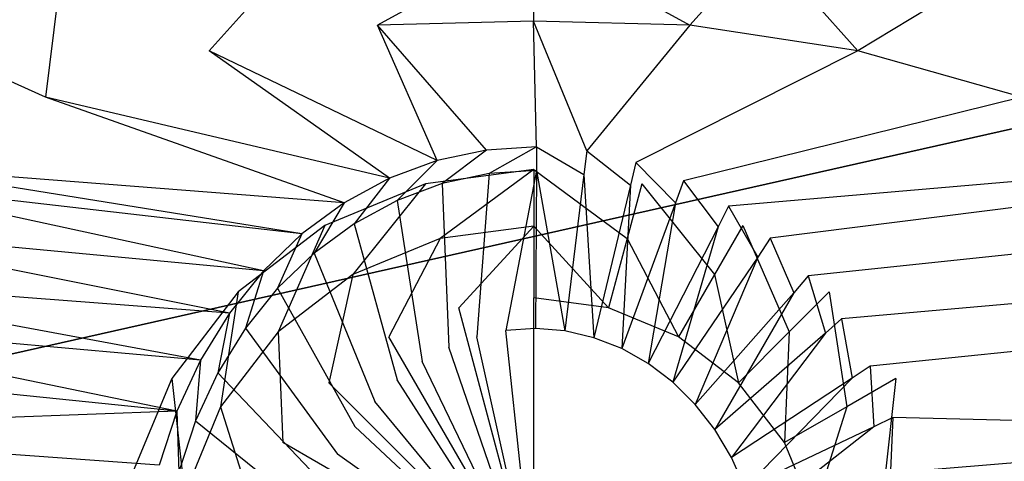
# Model space of a CAD drawing. Extents: x 0 to 1.3, y -0.48 to 0.
# Tile 12 of 36: x 0.3144 to 0.3963, y -0.1912 to -0.1545. Entities that reach past the tile are written whole.
import ezdxf

# ---------------------------------------------------------------- set-up
doc = ezdxf.new("R2010")
doc.units = 0
doc.layers.add('L0_BECKEN_N_613113__1___REPLACE', color=7, linetype='CONTINUOUS')
doc.layers.add('L2_BECKEN_613113___REPLACEMTFOR', color=7, linetype='CONTINUOUS')

msp = doc.modelspace()

# ---------------------------------------------------------------- linework, layer by layer
at = {"layer": 'L0_BECKEN_N_613113__1___REPLACE', "color": 8}
for points, invisible_edges in [([(0.349349, -0.172693, 0.043619), (0.357131, -0.166966, 0.040768), (0.348132, -0.16815, 0.040768), (0.349349, -0.172693, 0.043619)], 13), ([(0.357131, -0.166966, 0.040768), (0.349349, -0.172693, 0.043619), (0.357131, -0.171669, 0.043619), (0.357131, -0.166966, 0.040768)], 14), ([(0.364914, -0.172693, 0.043619), (0.357131, -0.166966, 0.040768), (0.357131, -0.171669, 0.043619), (0.364914, -0.172693, 0.043619)], 13), ([(0.357131, -0.166966, 0.040768), (0.364914, -0.172693, 0.043619), (0.366131, -0.16815, 0.040768), (0.357131, -0.166966, 0.040768)], 14), ([(0.342096, -0.175697, 0.043619), (0.348132, -0.16815, 0.040768), (0.339745, -0.171624, 0.040768), (0.342096, -0.175697, 0.043619)], 13), ([(0.348132, -0.16815, 0.040768), (0.342096, -0.175697, 0.043619), (0.349349, -0.172693, 0.043619), (0.348132, -0.16815, 0.040768)], 14), ([(0.372166, -0.175697, 0.043619), (0.366131, -0.16815, 0.040768), (0.364914, -0.172693, 0.043619), (0.372166, -0.175697, 0.043619)], 13), ([(0.366131, -0.16815, 0.040768), (0.372166, -0.175697, 0.043619), (0.374518, -0.171624, 0.040768), (0.366131, -0.16815, 0.040768)], 14), ([(0.335869, -0.180476, 0.043619), (0.339745, -0.171624, 0.040768), (0.332543, -0.17715, 0.040768), (0.335869, -0.180476, 0.043619)], 13), ([(0.339745, -0.171624, 0.040768), (0.335869, -0.180476, 0.043619), (0.342096, -0.175697, 0.043619), (0.339745, -0.171624, 0.040768)], 14), ([(0.350897, -0.178471, 0.045043), (0.357131, -0.171669, 0.043619), (0.349349, -0.172693, 0.043619), (0.350897, -0.178471, 0.045043)], 13), ([(0.357131, -0.171669, 0.043619), (0.350897, -0.178471, 0.045043), (0.357131, -0.17765, 0.045043), (0.357131, -0.171669, 0.043619)], 14), ([(0.363366, -0.178471, 0.045043), (0.357131, -0.171669, 0.043619), (0.357131, -0.17765, 0.045043), (0.363366, -0.178471, 0.045043)], 13), ([(0.357131, -0.171669, 0.043619), (0.363366, -0.178471, 0.045043), (0.364914, -0.172693, 0.043619), (0.357131, -0.171669, 0.043619)], 14), ([(0.378394, -0.180476, 0.043619), (0.374518, -0.171624, 0.040768), (0.372166, -0.175697, 0.043619), (0.378394, -0.180476, 0.043619)], 13), ([(0.374518, -0.171624, 0.040768), (0.378394, -0.180476, 0.043619), (0.381719, -0.17715, 0.040768), (0.374518, -0.171624, 0.040768)], 14), ([(0.345087, -0.180878, 0.045043), (0.349349, -0.172693, 0.043619), (0.342096, -0.175697, 0.043619), (0.345087, -0.180878, 0.045043)], 13), ([(0.349349, -0.172693, 0.043619), (0.345087, -0.180878, 0.045043), (0.350897, -0.178471, 0.045043), (0.349349, -0.172693, 0.043619)], 14), ([(0.369175, -0.180878, 0.045043), (0.364914, -0.172693, 0.043619), (0.363366, -0.178471, 0.045043), (0.369175, -0.180878, 0.045043)], 13), ([(0.364914, -0.172693, 0.043619), (0.369175, -0.180878, 0.045043), (0.372166, -0.175697, 0.043619), (0.364914, -0.172693, 0.043619)], 14), ([(0.340099, -0.184706, 0.045043), (0.342096, -0.175697, 0.043619), (0.335869, -0.180476, 0.043619), (0.340099, -0.184706, 0.045043)], 13), ([(0.342096, -0.175697, 0.043619), (0.340099, -0.184706, 0.045043), (0.345087, -0.180878, 0.045043), (0.342096, -0.175697, 0.043619)], 14), ([(0.374164, -0.184706, 0.045043), (0.372166, -0.175697, 0.043619), (0.369175, -0.180878, 0.045043), (0.374164, -0.184706, 0.045043)], 13), ([(0.372166, -0.175697, 0.043619), (0.374164, -0.184706, 0.045043), (0.378394, -0.180476, 0.043619), (0.372166, -0.175697, 0.043619)], 14), ([(0.33109, -0.186703, 0.043619), (0.332543, -0.17715, 0.040768), (0.327017, -0.184352, 0.040768), (0.33109, -0.186703, 0.043619)], 13), ([(0.332543, -0.17715, 0.040768), (0.33109, -0.186703, 0.043619), (0.335869, -0.180476, 0.043619), (0.332543, -0.17715, 0.040768)], 14), ([(0.357131, -0.201738, 0.046484), (0.357131, -0.17765, 0.045043), (0.350897, -0.178471, 0.045043), (0.357131, -0.201738, 0.046484)], 14), ([(0.363366, -0.178471, 0.045043), (0.357131, -0.17765, 0.045043), (0.357131, -0.201738, 0.046484), (0.363366, -0.178471, 0.045043)], 14), ([(0.383173, -0.186703, 0.043619), (0.381719, -0.17715, 0.040768), (0.378394, -0.180476, 0.043619), (0.383173, -0.186703, 0.043619)], 13), ([(0.381719, -0.17715, 0.040768), (0.383173, -0.186703, 0.043619), (0.387245, -0.184352, 0.040768), (0.381719, -0.17715, 0.040768)], 14), ([(0.357131, -0.201738, 0.046484), (0.350897, -0.178471, 0.045043), (0.345087, -0.180878, 0.045043), (0.357131, -0.201738, 0.046484)], 14), ([(0.369175, -0.180878, 0.045043), (0.363366, -0.178471, 0.045043), (0.357131, -0.201738, 0.046484), (0.369175, -0.180878, 0.045043)], 14), ([(0.336271, -0.189694, 0.045043), (0.335869, -0.180476, 0.043619), (0.33109, -0.186703, 0.043619), (0.336271, -0.189694, 0.045043)], 13), ([(0.335869, -0.180476, 0.043619), (0.336271, -0.189694, 0.045043), (0.340099, -0.184706, 0.045043), (0.335869, -0.180476, 0.043619)], 14), ([(0.357131, -0.201738, 0.046484), (0.345087, -0.180878, 0.045043), (0.340099, -0.184706, 0.045043), (0.357131, -0.201738, 0.046484)], 14), ([(0.374164, -0.184706, 0.045043), (0.369175, -0.180878, 0.045043), (0.357131, -0.201738, 0.046484), (0.374164, -0.184706, 0.045043)], 14), ([(0.377992, -0.189694, 0.045043), (0.378394, -0.180476, 0.043619), (0.374164, -0.184706, 0.045043), (0.377992, -0.189694, 0.045043)], 13), ([(0.378394, -0.180476, 0.043619), (0.377992, -0.189694, 0.045043), (0.383173, -0.186703, 0.043619), (0.378394, -0.180476, 0.043619)], 14), ([(0.328086, -0.193956, 0.043619), (0.327017, -0.184352, 0.040768), (0.323543, -0.192738, 0.040768), (0.328086, -0.193956, 0.043619)], 13), ([(0.327017, -0.184352, 0.040768), (0.328086, -0.193956, 0.043619), (0.33109, -0.186703, 0.043619), (0.327017, -0.184352, 0.040768)], 14), ([(0.357131, -0.201738, 0.046484), (0.340099, -0.184706, 0.045043), (0.336271, -0.189694, 0.045043), (0.357131, -0.201738, 0.046484)], 14), ([(0.377992, -0.189694, 0.045043), (0.374164, -0.184706, 0.045043), (0.357131, -0.201738, 0.046484), (0.377992, -0.189694, 0.045043)], 14), ([(0.386177, -0.193956, 0.043619), (0.387245, -0.184352, 0.040768), (0.383173, -0.186703, 0.043619), (0.386177, -0.193956, 0.043619)], 13), ([(0.387245, -0.184352, 0.040768), (0.386177, -0.193956, 0.043619), (0.390719, -0.192739, 0.040768), (0.387245, -0.184352, 0.040768)], 14), ([(0.333864, -0.195504, 0.045043), (0.33109, -0.186703, 0.043619), (0.328086, -0.193956, 0.043619), (0.333864, -0.195504, 0.045043)], 13), ([(0.33109, -0.186703, 0.043619), (0.333864, -0.195504, 0.045043), (0.336271, -0.189694, 0.045043), (0.33109, -0.186703, 0.043619)], 14), ([(0.380398, -0.195504, 0.045043), (0.383173, -0.186703, 0.043619), (0.377992, -0.189694, 0.045043), (0.380398, -0.195504, 0.045043)], 13), ([(0.383173, -0.186703, 0.043619), (0.380398, -0.195504, 0.045043), (0.386177, -0.193956, 0.043619), (0.383173, -0.186703, 0.043619)], 14), ([(0.357131, -0.201738, 0.046484), (0.336271, -0.189694, 0.045043), (0.333864, -0.195504, 0.045043), (0.357131, -0.201738, 0.046484)], 14), ([(0.380398, -0.195504, 0.045043), (0.377992, -0.189694, 0.045043), (0.357131, -0.201738, 0.046484), (0.380398, -0.195504, 0.045043)], 14)]:
    msp.add_3dface(points, dxfattribs=dict(at, invisible_edges=invisible_edges))
at = {"layer": 'L2_BECKEN_613113___REPLACEMTFOR', "color": 8}
for points, invisible_edges in [([(0.178187, -0.106697), (1.122902, 0), (0.187846, -0.163497), (0.178187, -0.106697)], 10), ([(0.187846, -0.163497), (1.122902, 0), (0.203724, -0.207096), (0.187846, -0.163497)], 13), ([(0.203724, -0.207096), (1.122902, 0), (0.211081, -0.22832), (0.203724, -0.207096)], 10), ([(0.211081, -0.22832), (1.122902, 0), (0.216896, -0.242771), (0.211081, -0.22832)], 13), ([(0.216896, -0.242771), (1.122902, 0), (0.227159, -0.256961), (0.216896, -0.242771)], 10), ([(0.227159, -0.256961), (1.122902, 0), (0.238387, -0.268345), (0.227159, -0.256961)], 13), ([(0.238387, -0.268345), (1.122902, 0), (0.253876, -0.277748), (0.238387, -0.268345)], 10), ([(0.253876, -0.277748), (1.122902, 0), (0.276309, -0.285832), (0.253876, -0.277748)], 13), ([(0.276309, -0.285832), (1.122902, 0), (0.298804, -0.287985), (0.276309, -0.285832)], 10), ([(0.298804, -0.287985), (1.122902, 0), (0.394821, -0.288271), (0.298804, -0.287985)], 13), ([(0.394821, -0.288271), (1.122902, 0), (0.584883, -0.288487), (0.394821, -0.288271)], 10), ([(0.338091, -0.148174, 0.056109), (0.317909, -0.149668, 0.056071), (0.330147, -0.157082, 0.044489), (0.338091, -0.148174, 0.056109)], 14), ([(0.338091, -0.148174, 0.056109), (0.330147, -0.157082, 0.044489), (0.34413, -0.154952, 0.044715), (0.338091, -0.148174, 0.056109)], 14), ([(0.357126, -0.14782, 0.056128), (0.338091, -0.148174, 0.056109), (0.34413, -0.154952, 0.044715), (0.357126, -0.14782, 0.056128)], 14), ([(0.357126, -0.14782, 0.056128), (0.34413, -0.154952, 0.044715), (0.357126, -0.154602, 0.045015), (0.357126, -0.14782, 0.056128)], 14), ([(0.357126, -0.14782, 0.056128), (0.357126, -0.154602, 0.045015), (0.370121, -0.154952, 0.044715), (0.357126, -0.14782, 0.056128)], 14), ([(0.357126, -0.14782, 0.056128), (0.370121, -0.154952, 0.044715), (0.376161, -0.148174, 0.056109), (0.357126, -0.14782, 0.056128)], 14), ([(0.376161, -0.148174, 0.056109), (0.370121, -0.154952, 0.044715), (0.384104, -0.157082, 0.044489), (0.376161, -0.148174, 0.056109)], 14), ([(0.376161, -0.148174, 0.056109), (0.384104, -0.157082, 0.044489), (0.396343, -0.149668, 0.056071), (0.376161, -0.148174, 0.056109)], 14), ([(0.317909, -0.149668, 0.056071), (0.297844, -0.152632, 0.055999), (0.316529, -0.160934, 0.044177), (0.317909, -0.149668, 0.056071)], 14), ([(0.317909, -0.149668, 0.056071), (0.316529, -0.160934, 0.044177), (0.330147, -0.157082, 0.044489), (0.317909, -0.149668, 0.056071)], 14), ([(0.396343, -0.149668, 0.056071), (0.384104, -0.157082, 0.044489), (0.397722, -0.160934, 0.044177), (0.396343, -0.149668, 0.056071)], 14), ([(0.316529, -0.160934, 0.044177), (0.297844, -0.152632, 0.055999), (0.303574, -0.166788, 0.043828), (0.316529, -0.160934, 0.044177)], 14), ([(0.357126, -0.154602, 0.045015), (0.34413, -0.154952, 0.044715), (0.353207, -0.165339, 0.038249), (0.357126, -0.154602, 0.045015)], 14), ([(0.357374, -0.165069, 0.038249), (0.357126, -0.154602, 0.045015), (0.353207, -0.165339, 0.038249), (0.357374, -0.165069, 0.038249)], 14), ([(0.361538, -0.165412, 0.038249), (0.357126, -0.154602, 0.045015), (0.357374, -0.165069, 0.038249), (0.361538, -0.165412, 0.038249)], 14), ([(0.370121, -0.154952, 0.044715), (0.357126, -0.154602, 0.045015), (0.361538, -0.165412, 0.038249), (0.370121, -0.154952, 0.044715)], 14), ([(0.349104, -0.16622, 0.038249), (0.34413, -0.154952, 0.044715), (0.330147, -0.157082, 0.044489), (0.349104, -0.16622, 0.038249)], 14), ([(0.353207, -0.165339, 0.038249), (0.34413, -0.154952, 0.044715), (0.349104, -0.16622, 0.038249), (0.353207, -0.165339, 0.038249)], 14), ([(0.370121, -0.154952, 0.044715), (0.361538, -0.165412, 0.038249), (0.365629, -0.166365, 0.038249), (0.370121, -0.154952, 0.044715)], 14), ([(0.384104, -0.157082, 0.044489), (0.370121, -0.154952, 0.044715), (0.365629, -0.166365, 0.038249), (0.384104, -0.157082, 0.044489)], 14), ([(0.345133, -0.167695, 0.038249), (0.330147, -0.157082, 0.044489), (0.316529, -0.160934, 0.044177), (0.345133, -0.167695, 0.038249)], 14), ([(0.349104, -0.16622, 0.038249), (0.330147, -0.157082, 0.044489), (0.345133, -0.167695, 0.038249), (0.349104, -0.16622, 0.038249)], 14), ([(0.384104, -0.157082, 0.044489), (0.365629, -0.166365, 0.038249), (0.36958, -0.16791, 0.038249), (0.384104, -0.157082, 0.044489)], 14), ([(0.397722, -0.160934, 0.044177), (0.384104, -0.157082, 0.044489), (0.36958, -0.16791, 0.038249), (0.397722, -0.160934, 0.044177)], 14), ([(0.341358, -0.169742, 0.038249), (0.316529, -0.160934, 0.044177), (0.303574, -0.166788, 0.043828), (0.341358, -0.169742, 0.038249)], 14), ([(0.345133, -0.167695, 0.038249), (0.316529, -0.160934, 0.044177), (0.341358, -0.169742, 0.038249), (0.345133, -0.167695, 0.038249)], 14), ([(0.397722, -0.160934, 0.044177), (0.36958, -0.16791, 0.038249), (0.373327, -0.170022, 0.038249), (0.397722, -0.160934, 0.044177)], 14), ([(0.410678, -0.166788, 0.043828), (0.397722, -0.160934, 0.044177), (0.373327, -0.170022, 0.038249), (0.410678, -0.166788, 0.043828)], 14), ([(0.349528, -0.168135, 0.038249), (0.353207, -0.165339, 0.038249), (0.349104, -0.16622, 0.038249), (0.349528, -0.168135, 0.038249)], 13), ([(0.353207, -0.165339, 0.038249), (0.349528, -0.168135, 0.038249), (0.353414, -0.167301, 0.038249), (0.353207, -0.165339, 0.038249)], 14), ([(0.353414, -0.167301, 0.038249), (0.357374, -0.165069, 0.038249), (0.353207, -0.165339, 0.038249), (0.353414, -0.167301, 0.038249)], 13), ([(0.357374, -0.165069, 0.038249), (0.353414, -0.167301, 0.038249), (0.357361, -0.167045, 0.038249), (0.357374, -0.165069, 0.038249)], 14), ([(0.361305, -0.16737, 0.038249), (0.357374, -0.165069, 0.038249), (0.357361, -0.167045, 0.038249), (0.361305, -0.16737, 0.038249)], 13), ([(0.357374, -0.165069, 0.038249), (0.361305, -0.16737, 0.038249), (0.361538, -0.165412, 0.038249), (0.357374, -0.165069, 0.038249)], 14), ([(0.365179, -0.168272, 0.038249), (0.361538, -0.165412, 0.038249), (0.361305, -0.16737, 0.038249), (0.365179, -0.168272, 0.038249)], 13), ([(0.361538, -0.165412, 0.038249), (0.365179, -0.168272, 0.038249), (0.365629, -0.166365, 0.038249), (0.361538, -0.165412, 0.038249)], 14), ([(0.345766, -0.169533, 0.038249), (0.349104, -0.16622, 0.038249), (0.345133, -0.167695, 0.038249), (0.345766, -0.169533, 0.038249)], 13), ([(0.349104, -0.16622, 0.038249), (0.345766, -0.169533, 0.038249), (0.349528, -0.168135, 0.038249), (0.349104, -0.16622, 0.038249)], 14), ([(0.337843, -0.172326, 0.038249), (0.303574, -0.166788, 0.043828), (0.300702, -0.168039, 0.044063), (0.337843, -0.172326, 0.038249)], 14), ([(0.341358, -0.169742, 0.038249), (0.303574, -0.166788, 0.043828), (0.337843, -0.172326, 0.038249), (0.341358, -0.169742, 0.038249)], 14), ([(0.354822, -0.180357, 0.030406), (0.357361, -0.167045, 0.038249), (0.353414, -0.167301, 0.038249), (0.354822, -0.180357, 0.030406)], 13), ([(0.357361, -0.167045, 0.038249), (0.354822, -0.180357, 0.030406), (0.357274, -0.180198, 0.030406), (0.357361, -0.167045, 0.038249)], 14), ([(0.359723, -0.1804, 0.030406), (0.357361, -0.167045, 0.038249), (0.357274, -0.180198, 0.030406), (0.359723, -0.1804, 0.030406)], 13), ([(0.357361, -0.167045, 0.038249), (0.359723, -0.1804, 0.030406), (0.361305, -0.16737, 0.038249), (0.357361, -0.167045, 0.038249)], 14), ([(0.368922, -0.169736, 0.038249), (0.365629, -0.166365, 0.038249), (0.365179, -0.168272, 0.038249), (0.368922, -0.169736, 0.038249)], 13), ([(0.365629, -0.166365, 0.038249), (0.368922, -0.169736, 0.038249), (0.36958, -0.16791, 0.038249), (0.365629, -0.166365, 0.038249)], 14), ([(0.410678, -0.166788, 0.043828), (0.373327, -0.170022, 0.038249), (0.376807, -0.172668, 0.03825), (0.410678, -0.166788, 0.043828)], 14), ([(0.41355, -0.168039, 0.044063), (0.410678, -0.166788, 0.043828), (0.376807, -0.172668, 0.03825), (0.41355, -0.168039, 0.044063)], 14), ([(0.342191, -0.171471, 0.038249), (0.345133, -0.167695, 0.038249), (0.341358, -0.169742, 0.038249), (0.342191, -0.171471, 0.038249)], 13), ([(0.345133, -0.167695, 0.038249), (0.342191, -0.171471, 0.038249), (0.345766, -0.169533, 0.038249), (0.345133, -0.167695, 0.038249)], 14), ([(0.352409, -0.180875, 0.030406), (0.353414, -0.167301, 0.038249), (0.349528, -0.168135, 0.038249), (0.352409, -0.180875, 0.030406)], 13), ([(0.353414, -0.167301, 0.038249), (0.352409, -0.180875, 0.030406), (0.354822, -0.180357, 0.030406), (0.353414, -0.167301, 0.038249)], 14), ([(0.362129, -0.18096, 0.030406), (0.361305, -0.16737, 0.038249), (0.359723, -0.1804, 0.030406), (0.362129, -0.18096, 0.030406)], 13), ([(0.361305, -0.16737, 0.038249), (0.362129, -0.18096, 0.030406), (0.365179, -0.168272, 0.038249), (0.361305, -0.16737, 0.038249)], 14), ([(0.334644, -0.175406, 0.03825), (0.300702, -0.168039, 0.044063), (0.296106, -0.171773, 0.043765), (0.334644, -0.175406, 0.03825)], 14), ([(0.337843, -0.172326, 0.038249), (0.300702, -0.168039, 0.044063), (0.334644, -0.175406, 0.03825), (0.337843, -0.172326, 0.038249)], 14), ([(0.350073, -0.181743, 0.030406), (0.349528, -0.168135, 0.038249), (0.345766, -0.169533, 0.038249), (0.350073, -0.181743, 0.030406)], 13), ([(0.349528, -0.168135, 0.038249), (0.350073, -0.181743, 0.030406), (0.352409, -0.180875, 0.030406), (0.349528, -0.168135, 0.038249)], 14), ([(0.364454, -0.181869, 0.030406), (0.365179, -0.168272, 0.038249), (0.362129, -0.18096, 0.030406), (0.364454, -0.181869, 0.030406)], 13), ([(0.365179, -0.168272, 0.038249), (0.364454, -0.181869, 0.030406), (0.368922, -0.169736, 0.038249), (0.365179, -0.168272, 0.038249)], 14), ([(0.372471, -0.171737, 0.03825), (0.36958, -0.16791, 0.038249), (0.368922, -0.169736, 0.038249), (0.372471, -0.171737, 0.03825)], 13), ([(0.36958, -0.16791, 0.038249), (0.372471, -0.171737, 0.03825), (0.373327, -0.170022, 0.038249), (0.36958, -0.16791, 0.038249)], 14), ([(0.41355, -0.168039, 0.044063), (0.376807, -0.172668, 0.03825), (0.379965, -0.175803, 0.03825), (0.41355, -0.168039, 0.044063)], 14), ([(0.418146, -0.171773, 0.043765), (0.41355, -0.168039, 0.044063), (0.379965, -0.175803, 0.03825), (0.418146, -0.171773, 0.043765)], 14), ([(0.347853, -0.182947, 0.030406), (0.345766, -0.169533, 0.038249), (0.342191, -0.171471, 0.038249), (0.347853, -0.182947, 0.030406)], 13), ([(0.345766, -0.169533, 0.038249), (0.347853, -0.182947, 0.030406), (0.350073, -0.181743, 0.030406), (0.345766, -0.169533, 0.038249)], 14), ([(0.338861, -0.173919, 0.038249), (0.341358, -0.169742, 0.038249), (0.337843, -0.172326, 0.038249), (0.338861, -0.173919, 0.038249)], 13), ([(0.341358, -0.169742, 0.038249), (0.338861, -0.173919, 0.038249), (0.342191, -0.171471, 0.038249), (0.341358, -0.169742, 0.038249)], 14), ([(0.366658, -0.183112, 0.030406), (0.368922, -0.169736, 0.038249), (0.364454, -0.181869, 0.030406), (0.366658, -0.183112, 0.030406)], 13), ([(0.368922, -0.169736, 0.038249), (0.366658, -0.183112, 0.030406), (0.372471, -0.171737, 0.03825), (0.368922, -0.169736, 0.038249)], 14), ([(0.375768, -0.174243, 0.03825), (0.373327, -0.170022, 0.038249), (0.372471, -0.171737, 0.03825), (0.375768, -0.174243, 0.03825)], 13), ([(0.373327, -0.170022, 0.038249), (0.375768, -0.174243, 0.03825), (0.376807, -0.172668, 0.03825), (0.373327, -0.170022, 0.038249)], 14), ([(0.331814, -0.178929, 0.03825), (0.296106, -0.171773, 0.043765), (0.292043, -0.175899, 0.0435), (0.331814, -0.178929, 0.03825)], 14), ([(0.334644, -0.175406, 0.03825), (0.296106, -0.171773, 0.043765), (0.331814, -0.178929, 0.03825), (0.334644, -0.175406, 0.03825)], 14), ([(0.345785, -0.184467, 0.030406), (0.342191, -0.171471, 0.038249), (0.338861, -0.173919, 0.038249), (0.345785, -0.184467, 0.030406)], 13), ([(0.342191, -0.171471, 0.038249), (0.345785, -0.184467, 0.030406), (0.347853, -0.182947, 0.030406), (0.342191, -0.171471, 0.038249)], 14), ([(0.368705, -0.184668, 0.030406), (0.372471, -0.171737, 0.03825), (0.366658, -0.183112, 0.030406), (0.368705, -0.184668, 0.030406)], 13), ([(0.372471, -0.171737, 0.03825), (0.368705, -0.184668, 0.030406), (0.375768, -0.174243, 0.03825), (0.372471, -0.171737, 0.03825)], 14), ([(0.418146, -0.171773, 0.043765), (0.379965, -0.175803, 0.03825), (0.382747, -0.179376, 0.03825), (0.418146, -0.171773, 0.043765)], 14), ([(0.422209, -0.175899, 0.0435), (0.418146, -0.171773, 0.043765), (0.382747, -0.179376, 0.03825), (0.422209, -0.175899, 0.0435)], 14), ([(0.335831, -0.176836, 0.03825), (0.337843, -0.172326, 0.038249), (0.334644, -0.175406, 0.03825), (0.335831, -0.176836, 0.03825)], 13), ([(0.337843, -0.172326, 0.038249), (0.335831, -0.176836, 0.03825), (0.338861, -0.173919, 0.038249), (0.337843, -0.172326, 0.038249)], 14), ([(0.378758, -0.177212, 0.03825), (0.376807, -0.172668, 0.03825), (0.375768, -0.174243, 0.03825), (0.378758, -0.177212, 0.03825)], 13), ([(0.376807, -0.172668, 0.03825), (0.378758, -0.177212, 0.03825), (0.379965, -0.175803, 0.03825), (0.376807, -0.172668, 0.03825)], 14), ([(0.343903, -0.186279, 0.030406), (0.338861, -0.173919, 0.038249), (0.335831, -0.176836, 0.03825), (0.343903, -0.186279, 0.030406)], 13), ([(0.338861, -0.173919, 0.038249), (0.343903, -0.186279, 0.030406), (0.345785, -0.184467, 0.030406), (0.338861, -0.173919, 0.038249)], 14), ([(0.370562, -0.186512, 0.030406), (0.375768, -0.174243, 0.03825), (0.368705, -0.184668, 0.030406), (0.370562, -0.186512, 0.030406)], 13), ([(0.375768, -0.174243, 0.03825), (0.370562, -0.186512, 0.030406), (0.378758, -0.177212, 0.03825), (0.375768, -0.174243, 0.03825)], 14), ([(0.3294, -0.18284, 0.03825), (0.292043, -0.175899, 0.0435), (0.28946, -0.179247, 0.043301), (0.3294, -0.18284, 0.03825)], 14), ([(0.331814, -0.178929, 0.03825), (0.292043, -0.175899, 0.0435), (0.3294, -0.18284, 0.03825), (0.331814, -0.178929, 0.03825)], 14), ([(0.333151, -0.180173, 0.03825), (0.334644, -0.175406, 0.03825), (0.331814, -0.178929, 0.03825), (0.333151, -0.180173, 0.03825)], 13), ([(0.334644, -0.175406, 0.03825), (0.333151, -0.180173, 0.03825), (0.335831, -0.176836, 0.03825), (0.334644, -0.175406, 0.03825)], 14), ([(0.381394, -0.180596, 0.03825), (0.379965, -0.175803, 0.03825), (0.378758, -0.177212, 0.03825), (0.381394, -0.180596, 0.03825)], 13), ([(0.379965, -0.175803, 0.03825), (0.381394, -0.180596, 0.03825), (0.382747, -0.179376, 0.03825), (0.379965, -0.175803, 0.03825)], 14), ([(0.422209, -0.175899, 0.0435), (0.382747, -0.179376, 0.03825), (0.385109, -0.183328, 0.03825), (0.422209, -0.175899, 0.0435)], 14), ([(0.424791, -0.179247, 0.043301), (0.422209, -0.175899, 0.0435), (0.385109, -0.183328, 0.03825), (0.424791, -0.179247, 0.043301)], 14), ([(0.342238, -0.188351, 0.030406), (0.335831, -0.176836, 0.03825), (0.333151, -0.180173, 0.03825), (0.342238, -0.188351, 0.030406)], 13), ([(0.335831, -0.176836, 0.03825), (0.342238, -0.188351, 0.030406), (0.343903, -0.186279, 0.030406), (0.335831, -0.176836, 0.03825)], 14), ([(0.372199, -0.188614, 0.030406), (0.378758, -0.177212, 0.03825), (0.370562, -0.186512, 0.030406), (0.372199, -0.188614, 0.030406)], 13), ([(0.378758, -0.177212, 0.03825), (0.372199, -0.188614, 0.030406), (0.381394, -0.180596, 0.03825), (0.378758, -0.177212, 0.03825)], 14), ([(0.327441, -0.187073, 0.03825), (0.28946, -0.179247, 0.043301), (0.287271, -0.182983, 0.043162), (0.327441, -0.187073, 0.03825)], 14), ([(0.3294, -0.18284, 0.03825), (0.28946, -0.179247, 0.043301), (0.327441, -0.187073, 0.03825), (0.3294, -0.18284, 0.03825)], 14), ([(0.330865, -0.183877, 0.03825), (0.331814, -0.178929, 0.03825), (0.3294, -0.18284, 0.03825), (0.330865, -0.183877, 0.03825)], 13), ([(0.331814, -0.178929, 0.03825), (0.330865, -0.183877, 0.03825), (0.333151, -0.180173, 0.03825), (0.331814, -0.178929, 0.03825)], 14), ([(0.424791, -0.179247, 0.043301), (0.385109, -0.183328, 0.03825), (0.387012, -0.187595, 0.03825), (0.424791, -0.179247, 0.043301)], 14), ([(0.426981, -0.182983, 0.043162), (0.424791, -0.179247, 0.043301), (0.387012, -0.187595, 0.03825), (0.426981, -0.182983, 0.043162)], 14), ([(0.340818, -0.190652, 0.030406), (0.333151, -0.180173, 0.03825), (0.330865, -0.183877, 0.03825), (0.340818, -0.190652, 0.030406)], 13), ([(0.333151, -0.180173, 0.03825), (0.340818, -0.190652, 0.030406), (0.342238, -0.188351, 0.030406), (0.333151, -0.180173, 0.03825)], 14), ([(0.383631, -0.18434, 0.03825), (0.382747, -0.179376, 0.03825), (0.381394, -0.180596, 0.03825), (0.383631, -0.18434, 0.03825)], 13), ([(0.382747, -0.179376, 0.03825), (0.383631, -0.18434, 0.03825), (0.385109, -0.183328, 0.03825), (0.382747, -0.179376, 0.03825)], 14), ([(0.357128, -0.202195, 0.030406), (0.352409, -0.180875, 0.030406), (0.350073, -0.181743, 0.030406), (0.357128, -0.202195, 0.030406)], 14), ([(0.357128, -0.202195, 0.030406), (0.354822, -0.180357, 0.030406), (0.352409, -0.180875, 0.030406), (0.357128, -0.202195, 0.030406)], 14), ([(0.357274, -0.180198, 0.030406), (0.354822, -0.180357, 0.030406), (0.357128, -0.202195, 0.030406), (0.357274, -0.180198, 0.030406)], 14), ([(0.359723, -0.1804, 0.030406), (0.357274, -0.180198, 0.030406), (0.357128, -0.202195, 0.030406), (0.359723, -0.1804, 0.030406)], 14), ([(0.362129, -0.18096, 0.030406), (0.359723, -0.1804, 0.030406), (0.357128, -0.202195, 0.030406), (0.362129, -0.18096, 0.030406)], 14), ([(0.364454, -0.181869, 0.030406), (0.362129, -0.18096, 0.030406), (0.357128, -0.202195, 0.030406), (0.364454, -0.181869, 0.030406)], 14), ([(0.373589, -0.190939, 0.030406), (0.381394, -0.180596, 0.03825), (0.372199, -0.188614, 0.030406), (0.373589, -0.190939, 0.030406)], 13), ([(0.381394, -0.180596, 0.03825), (0.373589, -0.190939, 0.030406), (0.383631, -0.18434, 0.03825), (0.381394, -0.180596, 0.03825)], 14), ([(0.357128, -0.202195, 0.030406), (0.350073, -0.181743, 0.030406), (0.347853, -0.182947, 0.030406), (0.357128, -0.202195, 0.030406)], 14), ([(0.366658, -0.183112, 0.030406), (0.364454, -0.181869, 0.030406), (0.357128, -0.202195, 0.030406), (0.366658, -0.183112, 0.030406)], 14), ([(0.327441, -0.187073, 0.03825), (0.287271, -0.182983, 0.043162), (0.284952, -0.188632, 0.043016), (0.327441, -0.187073, 0.03825)], 14), ([(0.329009, -0.187886, 0.03825), (0.3294, -0.18284, 0.03825), (0.327441, -0.187073, 0.03825), (0.329009, -0.187886, 0.03825)], 13), ([(0.3294, -0.18284, 0.03825), (0.329009, -0.187886, 0.03825), (0.330865, -0.183877, 0.03825), (0.3294, -0.18284, 0.03825)], 14), ([(0.357128, -0.202195, 0.030406), (0.347853, -0.182947, 0.030406), (0.345785, -0.184467, 0.030406), (0.357128, -0.202195, 0.030406)], 14), ([(0.368705, -0.184668, 0.030406), (0.366658, -0.183112, 0.030406), (0.357128, -0.202195, 0.030406), (0.368705, -0.184668, 0.030406)], 14), ([(0.385433, -0.188381, 0.03825), (0.385109, -0.183328, 0.03825), (0.383631, -0.18434, 0.03825), (0.385433, -0.188381, 0.03825)], 13), ([(0.385109, -0.183328, 0.03825), (0.385433, -0.188381, 0.03825), (0.387012, -0.187595, 0.03825), (0.385109, -0.183328, 0.03825)], 14), ([(0.429299, -0.188632, 0.043016), (0.426981, -0.182983, 0.043162), (0.387012, -0.187595, 0.03825), (0.429299, -0.188632, 0.043016)], 14), ([(0.339666, -0.193142, 0.030406), (0.330865, -0.183877, 0.03825), (0.329009, -0.187886, 0.03825), (0.339666, -0.193142, 0.030406)], 13), ([(0.330865, -0.183877, 0.03825), (0.339666, -0.193142, 0.030406), (0.340818, -0.190652, 0.030406), (0.330865, -0.183877, 0.03825)], 14), ([(0.357128, -0.202195, 0.030406), (0.345785, -0.184467, 0.030406), (0.343903, -0.186279, 0.030406), (0.357128, -0.202195, 0.030406)], 14), ([(0.370562, -0.186512, 0.030406), (0.368705, -0.184668, 0.030406), (0.357128, -0.202195, 0.030406), (0.370562, -0.186512, 0.030406)], 14), ([(0.374708, -0.193449, 0.030406), (0.383631, -0.18434, 0.03825), (0.373589, -0.190939, 0.030406), (0.374708, -0.193449, 0.030406)], 13), ([(0.383631, -0.18434, 0.03825), (0.374708, -0.193449, 0.030406), (0.385433, -0.188381, 0.03825), (0.383631, -0.18434, 0.03825)], 14), ([(0.357128, -0.202195, 0.030406), (0.343903, -0.186279, 0.030406), (0.342238, -0.188351, 0.030406), (0.357128, -0.202195, 0.030406)], 14), ([(0.372199, -0.188614, 0.030406), (0.370562, -0.186512, 0.030406), (0.357128, -0.202195, 0.030406), (0.372199, -0.188614, 0.030406)], 14), ([(0.327441, -0.187073, 0.03825), (0.284952, -0.188632, 0.043016), (0.32597, -0.191558, 0.03825), (0.327441, -0.187073, 0.03825)], 14), ([(0.327616, -0.192135, 0.03825), (0.327441, -0.187073, 0.03825), (0.32597, -0.191558, 0.03825), (0.327616, -0.192135, 0.03825)], 13), ([(0.327441, -0.187073, 0.03825), (0.327616, -0.192135, 0.03825), (0.329009, -0.187886, 0.03825), (0.327441, -0.187073, 0.03825)], 14), ([(0.338801, -0.19578, 0.030406), (0.329009, -0.187886, 0.03825), (0.327616, -0.192135, 0.03825), (0.338801, -0.19578, 0.030406)], 13), ([(0.329009, -0.187886, 0.03825), (0.338801, -0.19578, 0.030406), (0.339666, -0.193142, 0.030406), (0.329009, -0.187886, 0.03825)], 14), ([(0.357128, -0.202195, 0.030406), (0.342238, -0.188351, 0.030406), (0.340818, -0.190652, 0.030406), (0.357128, -0.202195, 0.030406)], 14), ([(0.38677, -0.192654, 0.03825), (0.387012, -0.187595, 0.03825), (0.385433, -0.188381, 0.03825), (0.38677, -0.192654, 0.03825)], 13), ([(0.387012, -0.187595, 0.03825), (0.38677, -0.192654, 0.03825), (0.388423, -0.192106, 0.03825), (0.387012, -0.187595, 0.03825)], 14), ([(0.429299, -0.188632, 0.043016), (0.387012, -0.187595, 0.03825), (0.388423, -0.192106, 0.03825), (0.429299, -0.188632, 0.043016)], 14), ([(0.32501, -0.196223, 0.03825), (0.284952, -0.188632, 0.043016), (0.283118, -0.195366, 0.042952), (0.32501, -0.196223, 0.03825)], 14), ([(0.32597, -0.191558, 0.03825), (0.284952, -0.188632, 0.043016), (0.32501, -0.196223, 0.03825), (0.32597, -0.191558, 0.03825)], 14), ([(0.373589, -0.190939, 0.030406), (0.372199, -0.188614, 0.030406), (0.357128, -0.202195, 0.030406), (0.373589, -0.190939, 0.030406)], 14), ([(0.375538, -0.196102, 0.030406), (0.385433, -0.188381, 0.03825), (0.374708, -0.193449, 0.030406), (0.375538, -0.196102, 0.030406)], 13), ([(0.385433, -0.188381, 0.03825), (0.375538, -0.196102, 0.030406), (0.38677, -0.192654, 0.03825), (0.385433, -0.188381, 0.03825)], 14), ([(0.429299, -0.188632, 0.043016), (0.388423, -0.192106, 0.03825), (0.389321, -0.196787, 0.03825), (0.429299, -0.188632, 0.043016)], 14), ([(0.431133, -0.195366, 0.042952), (0.429299, -0.188632, 0.043016), (0.389321, -0.196787, 0.03825), (0.431133, -0.195366, 0.042952)], 14), ([(0.357128, -0.202195, 0.030406), (0.340818, -0.190652, 0.030406), (0.339666, -0.193142, 0.030406), (0.357128, -0.202195, 0.030406)], 14), ([(0.374708, -0.193449, 0.030406), (0.373589, -0.190939, 0.030406), (0.357128, -0.202195, 0.030406), (0.374708, -0.193449, 0.030406)], 14)]:
    msp.add_3dface(points, dxfattribs=dict(at, invisible_edges=invisible_edges))

doc.saveas('drawing.dxf')
